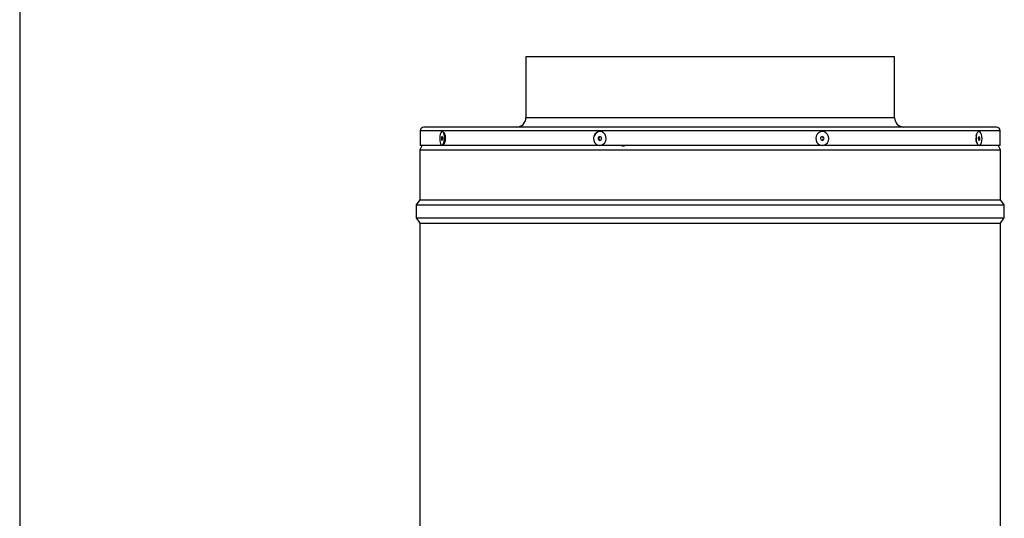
# Model space of a CAD drawing. Extents: x 5 to 297, y -3 to 205.
# Tile 12 of 38: x 5 to 58, y 81 to 108. Entities that reach past the tile are written whole.
import ezdxf

# ---------------------------------------------------------------- set-up
doc = ezdxf.new("R2010")
doc.units = 0
doc.layers.get('0').update_dxf_attribs({"linetype": 'CONTINUOUS'})

msp = doc.modelspace()

# ---------------------------------------------------------------- linework, layer by layer
at = {"color": 7, "linetype": 'CONTINUOUS'}
for p, q in [((5, 195), (5, 5)), ((32.317, 105.535), (32.317, 102.235)), ((38.487, 105.535), (32.317, 105.535)), ((52.217, 105.535), (38.487, 105.535)), ((52.217, 102.235), (52.217, 105.535)), ((26.617, 101.535), (26.617, 100.735)), ((36.398, 101.735), (26.817, 101.735)), ((57.717, 101.735), (36.398, 101.735)), ((57.917, 100.735), (57.917, 101.535)), ((27.935, 101.276), (27.885, 101.405)), ((47.976, 101.125), (47.999, 101.249)), ((56.616, 101.005), (56.622, 100.988)), ((56.641, 101.335), (56.618, 101.25)), ((56.622, 100.988), (56.655, 100.891)), ((26.687, 100.685), (26.597, 100.505)), ((26.597, 100.505), (26.597, 97.805)), ((26.597, 100.505), (41.311, 100.505)), ((36.322, 100.735), (26.617, 100.735)), ((26.687, 100.735), (26.687, 100.685)), ((27.868, 100.824), (27.926, 100.95)), ((57.917, 100.735), (36.322, 100.735)), ((37.604, 100.685), (37.604, 100.735)), ((37.63, 100.685), (37.63, 100.735)), ((41.311, 100.505), (57.937, 100.505)), ((57.847, 100.685), (57.847, 100.735)), ((57.937, 100.505), (57.847, 100.685)), ((57.937, 97.805), (57.937, 100.505)), ((26.597, 97.805), (26.397, 97.525)), ((26.597, 97.805), (41.311, 97.805)), ((41.311, 97.805), (57.937, 97.805)), ((58.137, 97.525), (57.937, 97.805)), ((26.397, 97.525), (26.397, 96.825)), ((26.397, 97.525), (41.298, 97.525)), ((41.298, 97.525), (58.137, 97.525)), ((58.137, 96.825), (58.137, 97.525)), ((26.397, 96.825), (26.597, 96.545)), ((26.397, 96.825), (41.298, 96.825)), ((41.298, 96.825), (58.137, 96.825)), ((57.937, 96.545), (58.137, 96.825)), ((26.597, 96.545), (26.597, 75.135)), ((26.597, 96.545), (57.937, 96.545)), ((57.937, 78.435), (57.937, 96.545))]:
    msp.add_line(p, q, dxfattribs=at)
at = {"color": 1, "linetype": 'CONTINUOUS'}
for p, q in [((38.487, 102.235), (32.317, 102.235)), ((52.217, 102.235), (38.487, 102.235)), ((36.322, 101.535), (26.617, 101.535)), ((57.917, 101.535), (36.322, 101.535)), ((37.528, 100.685), (37.528, 100.735))]:
    msp.add_line(p, q, dxfattribs=at)
at = {"color": 7, "linetype": 'CONTINUOUS', "flags": 128}
for points in [[(27.678, 101.245), (27.668, 101.129), (27.67, 101.013), (27.684, 100.907), (27.709, 100.821), (27.743, 100.765), (27.782, 100.742), (27.822, 100.757), (27.86, 100.807), (27.891, 100.887), (27.913, 100.989), (27.924, 101.104), (27.922, 101.221), (27.908, 101.327), (27.882, 101.413), (27.849, 101.469), (27.81, 101.492), (27.769, 101.477), (27.732, 101.427), (27.7, 101.347), (27.678, 101.245)], [(27.764, 101.151), (27.761, 101.112), (27.764, 101.075), (27.771, 101.043), (27.782, 101.023), (27.795, 101.017), (27.808, 101.026), (27.819, 101.05), (27.827, 101.083), (27.83, 101.121), (27.828, 101.159), (27.821, 101.191), (27.81, 101.211), (27.797, 101.217), (27.784, 101.208), (27.772, 101.184), (27.764, 101.151)], [(35.992, 101.245), (35.97, 101.129), (35.982, 101.013), (36.026, 100.907), (36.097, 100.821), (36.19, 100.765), (36.294, 100.742), (36.4, 100.757), (36.497, 100.807), (36.575, 100.887), (36.628, 100.989), (36.649, 101.104), (36.638, 101.221), (36.594, 101.327), (36.522, 101.413), (36.43, 101.469), (36.325, 101.492), (36.22, 101.477), (36.123, 101.427), (36.044, 101.347), (35.992, 101.245)], [(36.225, 101.151), (36.219, 101.112), (36.227, 101.075), (36.248, 101.043), (36.278, 101.023), (36.313, 101.017), (36.347, 101.026), (36.376, 101.05), (36.395, 101.083), (36.4, 101.121), (36.392, 101.159), (36.372, 101.191), (36.342, 101.211), (36.307, 101.217), (36.272, 101.208), (36.244, 101.184), (36.225, 101.151)], [(47.981, 101.245), (47.961, 101.129), (47.976, 101.013), (48.024, 100.907), (48.1, 100.821), (48.197, 100.765), (48.305, 100.742), (48.415, 100.757), (48.514, 100.807), (48.594, 100.887), (48.646, 100.989), (48.666, 101.104), (48.651, 101.221), (48.603, 101.327), (48.527, 101.413), (48.43, 101.469), (48.322, 101.492), (48.213, 101.477), (48.113, 101.427), (48.033, 101.347), (47.981, 101.245)], [(48.225, 101.151), (48.22, 101.112), (48.229, 101.075), (48.251, 101.043), (48.282, 101.023), (48.319, 101.017), (48.354, 101.026), (48.384, 101.05), (48.402, 101.083), (48.407, 101.121), (48.398, 101.159), (48.376, 101.191), (48.345, 101.211), (48.308, 101.217), (48.273, 101.208), (48.244, 101.184), (48.225, 101.151)], [(56.624, 101.245), (56.617, 101.129), (56.626, 101.013), (56.65, 100.907), (56.686, 100.821), (56.73, 100.765), (56.78, 100.742), (56.828, 100.757), (56.872, 100.807), (56.906, 100.887), (56.927, 100.989), (56.934, 101.104), (56.925, 101.221), (56.901, 101.327), (56.865, 101.413), (56.821, 101.469), (56.771, 101.492), (56.723, 101.477), (56.679, 101.427), (56.645, 101.347), (56.624, 101.245)], [(56.735, 101.151), (56.733, 101.112), (56.738, 101.075), (56.749, 101.043), (56.763, 101.023), (56.78, 101.017), (56.796, 101.026), (56.808, 101.05), (56.816, 101.083), (56.818, 101.121), (56.813, 101.159), (56.802, 101.191), (56.788, 101.211), (56.771, 101.217), (56.755, 101.208), (56.743, 101.184), (56.735, 101.151)]]:
    msp.add_lwpolyline(points, dxfattribs=at)
at = {"color": 7, "linetype": 'CONTINUOUS'}
for centre, radius, start, end in [((31.817, 102.235), 0.5, 270, 0), ((52.717, 102.235), 0.5, 180, 270), ((26.817, 101.535), 0.2, 90, 180), ((57.717, 101.535), 0.2, 0, 90), ((27.497, 101.126), 0.463, 337.7399, 18.8954), ((36.358, 101.112), 0.0995, 158.4456, 249.922), ((36.355, 101.12), 0.0945, 101.6848, 162.7813), ((48.275, 101.114), 0.101, 287.4886, 81.7175)]:
    msp.add_arc(centre, radius, start, end, dxfattribs=at)
for points, knots in [([(27.851, 101.46), (27.86, 101.457), (27.887, 101.447), (27.926, 101.376), (27.957, 101.262), (27.968, 101.125), (27.957, 100.988), (27.926, 100.875), (27.887, 100.803), (27.859, 100.793), (27.849, 100.79)], [0, 0, 0, 0, 0.074926, 0.215935, 0.35673, 0.498026, 0.638611, 0.77937, 0.920434, 1, 1, 1, 1]), ([(36.025, 101.258), (36.044, 101.301), (36.066, 101.353), (36.11, 101.383), (36.119, 101.388)], [0, 0, 0, 0, 0.811706, 1, 1, 1, 1]), ([(56.689, 100.811), (56.675, 100.832), (56.645, 100.874), (56.614, 100.99), (56.61, 101.08), (56.608, 101.125)], [0, 0, 0, 0, 0.315275, 0.657873, 1, 1, 1, 1]), ([(56.617, 101.236), (56.617, 101.243), (56.621, 101.295), (56.646, 101.376), (56.675, 101.419), (56.689, 101.439)], [0, 0, 0, 0, 0.08018, 0.559984, 1, 1, 1, 1]), ([(56.662, 100.858), (56.666, 100.853), (56.671, 100.848), (56.676, 100.85), (56.676, 100.85)], [0, 0, 0, 0, 0.997043, 1, 1, 1, 1])]:
    msp.add_open_spline(points, degree=3, knots=knots, dxfattribs=at)

doc.saveas('drawing.dxf')
